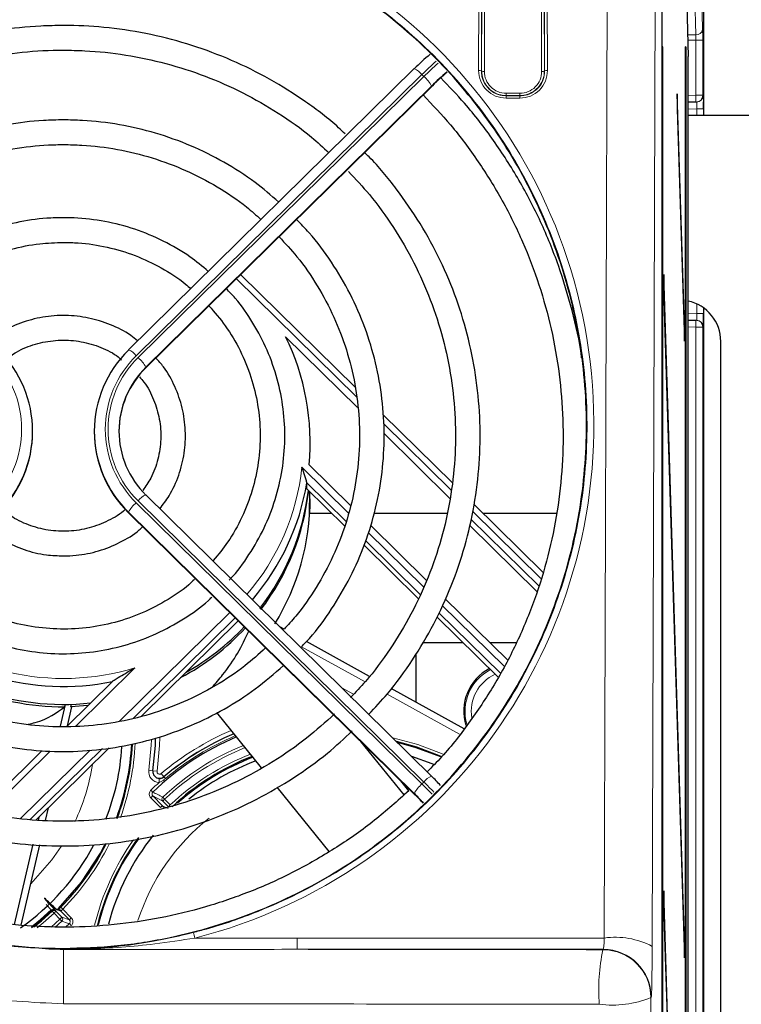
# Paper-space layout 'Blatt3' of a CAD drawing. Header units: millimetres. Extents: x 5 to 418, y 2 to 292.
# Tile 35 of 54: x 114 to 131, y 210 to 234. Entities that reach past the tile are written whole.
import ezdxf

# ---------------------------------------------------------------- set-up
doc = ezdxf.new("R2010")
doc.units = ezdxf.units.MM
doc.layers.add('SLD-0', color=7, linetype='Continuous')
doc.styles.add('SLDTEXTSTYLE0', font='TXT', dxfattribs={"width": 0.605})
doc.dimstyles.new('SLDDIMSTYLE0', dxfattribs={"dimtxt": 3.5, "dimasz": 3.302, "dimexe": 0, "dimexo": 0.0625, "dimgap": 0.875, "dimtad": 1, "dimlfac": 3, "dimrnd": 1e-09, "dimzin": 12, "dimdsep": 46, "dimtxsty": 'SLDTEXTSTYLE0', "dimsah": 1, "dimcen": 0.09, "dimadec": 0, "dimazin": 3, "dimtfac": 1, "dimtofl": 0, "dimtmove": 0, "dimatfit": 3, "dimfxl": 1, "dimfrac": 2, "dimtolj": 1, "dimtzin": 12, "dimarcsym": 0})

# ---------------------------------------------------------------- blocks, each defined once
blk = doc.blocks.new('_D_11')
at = {"layer": 'SLD-0', "color": 7}
for p, q in [((47, 229.716), (47, 259.108)), ((139.333, 229.716), (139.333, 259.108)), ((47, 258.108), (139.333, 258.108))]:
    blk.add_line(p, q, dxfattribs=at)
for points in [[(47, 258.108), (50.302, 257.6), (50.302, 258.616)], [(139.333, 258.108), (136.031, 258.616), (136.031, 257.6)]]:
    blk.add_solid(points, dxfattribs=at)
at = {"layer": 'SLD-0', "color": 7, "insert": (89.156, 262.62), "char_height": 3.5, "attachment_point": 1, "style": 'SLDTEXTSTYLE0'}
blk.add_mtext('277', dxfattribs=at)
blk = doc.blocks.new('_D_12')
at = {"layer": 'SLD-0', "color": 7}
for p, q in [((116.5, 244.882), (150.333, 244.882)), ((149.333, 244.882), (149.333, 85.716)), ((122.166, 85.716), (150.333, 85.716))]:
    blk.add_line(p, q, dxfattribs=at)
for centre, start, end in [((146.647, 165.943), 63.4349, 116.5651), ((146.647, 164.655), 243.4349, 296.5651)]:
    blk.add_arc(centre, 6.006, start, end, dxfattribs=at)
for points in [[(149.333, 244.882), (148.825, 241.58), (149.841, 241.58)], [(149.333, 85.716), (149.841, 89.018), (148.825, 89.018)]]:
    blk.add_solid(points, dxfattribs=at)
at = {"layer": 'SLD-0', "color": 7, "insert": (144.821, 159.284), "char_height": 3.5, "attachment_point": 1, "rotation": 90, "style": 'SLDTEXTSTYLE0'}
blk.add_mtext('477,5', dxfattribs=at)

psp = doc.layouts.new('Blatt3')

# ---------------------------------------------------------------- linework, layer by layer
at = {"color": 7, "linetype": 'Continuous', "lineweight": 25}
for p, q in [((130.4996, 238.5492), (130.4996, 231.3825)), ((129.4938, 138.555), (129.4938, 237.877)), ((130.0971, 234.0747), (130.124, 232.816)), ((129.5088, 233.0492), (129.5009, 233.0492)), ((129.5009, 233.0492), (129.5009, 139.7159)), ((129.5088, 139.7159), (129.5088, 233.0492)), ((130.0573, 133.0492), (130.0573, 233.0492)), ((130.0652, 233.0492), (130.0573, 233.0492)), ((130.0652, 233.0492), (130.0652, 133.0492)), ((130.124, 127.7159), (130.124, 232.816)), ((123.4642, 232.5171), (116.5148, 225.6749)), ((116.9361, 225.2368), (123.9051, 232.0982)), ((123.9065, 232.1025), (123.9051, 232.0982)), ((129.862, 231.9062), (129.8581, 231.5309)), ((130.0376, 226.2578), (129.862, 231.9062)), ((130.3155, 231.7026), (130.124, 231.6993)), ((130.33, 231.7029), (130.3155, 231.7026)), ((129.8581, 231.5309), (130.0337, 225.8825)), ((130.124, 231.3825), (131.9166, 231.3825)), ((122.0284, 224.7637), (119.242, 227.5071)), ((129.5324, 227.5087), (129.5286, 227.1334)), ((130.0376, 211.2578), (129.5324, 227.5087)), ((129.5286, 227.1334), (130.0337, 210.8825)), ((130.4996, 226.698), (130.4996, 187.7336)), ((130.0376, 226.2578), (130.0225, 226.2424)), ((130.0337, 225.8825), (130.0376, 226.2578)), ((130.124, 226.3991), (130.3155, 226.3958)), ((130.3155, 226.3958), (130.33, 226.3955)), ((122.0878, 224.2685), (120.3344, 225.9949)), ((130.9196, 188.5492), (130.9196, 225.8825)), ((116.5148, 225.6749), (116.5133, 225.6705)), ((116.9376, 225.2411), (116.9361, 225.2368)), ((124.3828, 222.4457), (122.7026, 224.1)), ((114.183, 223.6852), (114.183, 223.6968)), ((115.683, 223.6968), (115.683, 223.6852)), ((124.3375, 222.0535), (122.7303, 223.6359)), ((120.9074, 222.8779), (121.9102, 221.8906)), ((121.8098, 221.4962), (120.8539, 222.4374)), ((120.8539, 222.2915), (120.8539, 222.4374)), ((123.8855, 215.3031), (116.9361, 222.1453)), ((120.8539, 222.2915), (121.773, 221.3866)), ((120.9194, 221.6942), (120.9273, 222.2242)), ((126.5934, 220.2692), (124.9221, 221.9147)), ((116.5148, 221.7072), (116.5133, 221.7115)), ((116.5148, 221.7072), (123.4837, 214.8457)), ((121.4606, 221.6942), (120.9194, 221.6942)), ((124.2581, 221.6942), (122.4861, 221.6942)), ((126.9271, 221.6942), (125.1461, 221.6942)), ((122.3996, 221.4088), (123.7648, 220.0647)), ((126.4493, 219.7993), (124.8099, 221.4134)), ((126.4905, 219.9337), (124.8425, 221.5563)), ((122.246, 220.9209), (123.5612, 219.626)), ((123.6076, 219.7261), (122.2845, 221.0288)), ((124.2183, 219.6181), (125.7299, 218.1299)), ((125.5584, 217.8054), (124.0622, 219.2786)), ((116.8313, 216.7623), (119.1756, 219.0705)), ((124.016, 219.1782), (125.5078, 217.7095)), ((120.2978, 218.8807), (120.1928, 218.9388)), ((122.373, 217.7312), (120.8427, 218.5789)), ((124.6549, 218.5492), (123.6663, 218.5492)), ((125.9514, 218.5492), (125.304, 218.5492)), ((123.4997, 218.2673), (123.4997, 217.1072)), ((116.1276, 217.6095), (115.015, 216.5141)), ((124.6756, 216.4558), (122.9057, 217.4362)), ((114.8591, 216.515), (114.9829, 217.0488)), ((114.9758, 217.0488), (114.9622, 216.9903)), ((115.0281, 216.5271), (115.136, 216.9925)), ((115.1132, 216.9929), (115.1268, 217.0517)), ((115.5282, 217.0194), (115.1132, 216.9929)), ((119.752, 215.5044), (118.6638, 216.8479)), ((123.2154, 214.8465), (122.1616, 216.1475)), ((114.4144, 215.9229), (112.9011, 214.4328)), ((114.2591, 214.2299), (116.0481, 215.9912)), ((123.4997, 216.0176), (123.4997, 215.9989)), ((123.3319, 214.9468), (123.1382, 215.186)), ((123.887, 215.2987), (123.8855, 215.3031)), ((121.3987, 213.4713), (120.1331, 215.0339)), ((123.4837, 214.8457), (123.4823, 214.8501)), ((114.4939, 214.2225), (114.5655, 214.5315)), ((114.3282, 214.2248), (114.3502, 214.3195)), ((113.742, 211.6961), (114.1935, 213.6439)), ((113.9038, 211.677), (114.3568, 213.6312)), ((129.5324, 212.5087), (129.5286, 212.1334)), ((130.0376, 196.2578), (129.5324, 212.5087)), ((114.6373, 212.0461), (114.5093, 212.1814)), ((129.5286, 212.1334), (130.0337, 195.8825)), ((114.9842, 211.6257), (115.0761, 211.7133)), ((130.0376, 211.2578), (130.0225, 211.2424)), ((130.0337, 210.8825), (130.0376, 211.2578))]:
    psp.add_line(p, q, dxfattribs=at)
at = {"color": 7, "linetype": 'Continuous', "lineweight": 18}
for p, q in [((130.4996, 231.3825), (130.4996, 238.5492)), ((125.0301, 232.4718), (125.0468, 237.9189)), ((125.1135, 237.9074), (125.0967, 232.4603)), ((126.6359, 232.4603), (126.6191, 237.9074)), ((126.6858, 237.9189), (126.7026, 232.4718)), ((128.0849, 211.3641), (128.1667, 237.9189)), ((125.1033, 232.4603), (125.1198, 237.8437)), ((125.1865, 237.8321), (125.1699, 232.4487)), ((126.5627, 232.4487), (126.5461, 237.8321)), ((126.6128, 237.8437), (126.6294, 232.4603)), ((129.3332, 237.7163), (129.2514, 211.1615)), ((130.4531, 234.6269), (130.4772, 233.4682)), ((130.3105, 233.3405), (130.2864, 234.4992)), ((130.1128, 233.3405), (130.3105, 233.3405)), ((130.3126, 233.2128), (130.1155, 233.2128)), ((130.3126, 233.2128), (130.4792, 233.2128)), ((130.3126, 231.8693), (130.3126, 233.2128)), ((130.4792, 233.2128), (130.4792, 231.8693)), ((125.0967, 232.4603), (125.1033, 232.4603)), ((126.6359, 232.4603), (126.6294, 232.4603)), ((123.6513, 232.3737), (116.7019, 225.5315)), ((116.749, 225.4851), (123.6985, 232.3273)), ((123.6985, 232.3273), (123.6513, 232.3737)), ((116.9376, 225.2411), (123.9065, 232.1025)), ((123.887, 232.095), (116.9376, 225.2528)), ((125.6997, 231.8622), (125.6997, 231.9173)), ((125.6997, 231.9173), (126.033, 231.9173)), ((126.033, 231.8622), (126.033, 231.9173)), ((125.6997, 231.8553), (125.6997, 231.8622)), ((126.033, 231.8622), (125.6997, 231.8622)), ((125.6997, 231.8553), (126.033, 231.8553)), ((125.6997, 231.8553), (125.6997, 231.8002)), ((126.033, 231.8002), (125.6997, 231.8002)), ((126.033, 231.8553), (126.033, 231.8622)), ((126.033, 231.8553), (126.033, 231.8002)), ((130.124, 231.866), (130.3126, 231.8693)), ((130.3155, 231.7026), (130.3126, 231.8693)), ((130.3126, 231.8693), (130.4792, 231.8693)), ((130.4792, 231.8693), (130.4937, 231.8695)), ((130.3358, 231.5363), (130.124, 231.5326)), ((130.4995, 231.5363), (130.3358, 231.5363)), ((130.3358, 231.3825), (130.3358, 231.5363)), ((130.4995, 231.5363), (130.4995, 231.3825)), ((122.0563, 224.5316), (119.1381, 227.4048)), ((130.3358, 226.5621), (130.3358, 226.7926)), ((130.4995, 226.698), (130.4995, 226.5621)), ((130.4996, 187.7336), (130.4996, 226.698)), ((130.124, 226.5658), (130.3358, 226.5621)), ((130.4995, 226.5621), (130.3358, 226.5621)), ((130.3126, 226.2291), (130.124, 226.2324)), ((130.3155, 226.3958), (130.3126, 226.2291)), ((130.4792, 226.2291), (130.3126, 226.2291)), ((130.3126, 187.9526), (130.3126, 226.2291)), ((130.4792, 226.2291), (130.4792, 187.9526)), ((130.4937, 226.2289), (130.4792, 226.2291)), ((116.9376, 225.2411), (116.9376, 225.2528)), ((124.3616, 222.2619), (122.7156, 223.8825)), ((120.7338, 222.8168), (121.863, 221.7051)), ((116.7019, 221.9555), (123.6513, 215.1133)), ((123.6985, 215.1597), (116.749, 222.0019)), ((116.5133, 221.7115), (116.5133, 221.7232)), ((123.4627, 214.881), (116.5133, 221.7232)), ((116.5133, 221.7115), (123.4823, 214.8501)), ((126.5452, 220.112), (124.8858, 221.7457)), ((122.3455, 221.23), (123.6909, 219.9054)), ((124.1449, 219.4584), (125.6492, 217.9772)), ((116.2868, 216.6334), (118.9775, 219.2825)), ((119.1101, 219.1519), (116.6362, 216.7161)), ((119.1756, 219.0705), (119.1756, 219.0874)), ((120.2007, 218.9311), (120.2957, 218.8784)), ((120.8406, 218.5767), (122.3712, 217.7289)), ((122.2685, 217.5952), (120.7216, 218.4521)), ((116.6715, 217.9404), (115.2218, 216.513)), ((121.7015, 217.4534), (121.9877, 217.2949)), ((124.5683, 216.3214), (122.8031, 217.2991)), ((122.9039, 217.4338), (124.6737, 216.4535)), ((114.6136, 215.9142), (113.0704, 214.3948)), ((113.8899, 214.2734), (115.5791, 215.9365)), ((115.88, 215.9716), (114.1268, 214.2455)), ((117.1068, 215.4358), (117.0079, 215.4501)), ((117.1092, 215.4355), (117.1068, 215.4358)), ((117.2081, 215.4212), (117.1092, 215.4355)), ((117.2593, 215.1476), (117.2634, 215.2475)), ((117.3751, 215.2882), (117.3105, 215.3645)), ((117.3751, 215.2882), (117.3768, 215.2862)), ((117.4133, 215.2431), (117.3768, 215.2862)), ((123.6513, 215.1133), (123.6985, 215.1597)), ((117.1066, 214.9144), (117.0602, 214.9622)), ((117.1058, 214.8196), (117.0585, 214.7727)), ((117.2903, 214.5388), (117.0585, 214.7727)), ((117.3469, 214.6971), (117.1058, 214.8196)), ((117.1058, 214.8196), (117.3408, 214.5825)), ((117.3469, 214.6971), (117.3942, 214.744)), ((117.4839, 214.5588), (117.3469, 214.6971)), ((117.3485, 214.7924), (117.3942, 214.744)), ((117.3942, 214.744), (117.5313, 214.6057)), ((117.3408, 214.5825), (117.4756, 214.514)), ((117.4839, 214.5588), (117.5313, 214.6057)), ((114.6531, 213.265), (114.8803, 213.5905)), ((114.1362, 212.6797), (114.6531, 213.265)), ((114.8652, 212.021), (114.7658, 212.0549)), ((114.9149, 212.0656), (114.8674, 212.1124)), ((114.9149, 212.0656), (115.1241, 211.8551)), ((114.6328, 211.6282), (114.8483, 211.8229)), ((114.6572, 212.0176), (114.7029, 211.9692)), ((114.7029, 211.9692), (114.7502, 212.0162)), ((114.8483, 211.8229), (114.7029, 211.9692)), ((114.7502, 212.0162), (114.8956, 211.8699)), ((114.8483, 211.8229), (114.8956, 211.8699)), ((114.8483, 211.8229), (114.8941, 211.7745)), ((115.0768, 211.8081), (114.8652, 212.021)), ((114.8956, 211.8699), (115.0768, 211.8081)), ((115.1241, 211.8551), (115.0768, 211.8081)), ((114.8941, 211.7745), (114.7267, 211.6216)), ((115.0761, 211.7133), (115.1225, 211.6656)), ((118.13, 211.3628), (120.6199, 211.3641)), ((120.6199, 211.3641), (120.6199, 211.0887)), ((120.6199, 211.3641), (128.0849, 211.3641)), ((112.8442, 211.2614), (114.5764, 211.0957)), ((128.0597, 211.0887), (120.6199, 211.0887)), ((128.0527, 211.0796), (128.0597, 211.0887)), ((129.2262, 209.9224), (129.2192, 209.9132))]:
    psp.add_line(p, q, dxfattribs=at)
at = {"color": 7, "linetype": 'Continuous', "lineweight": 18, "flags": 128}
for points in [[(117.0079, 215.4501), (117.0664, 216.0544), (117.0718, 216.1878)], [(117.1725, 216.2159), (117.1663, 216.0494), (117.1068, 215.4358)], [(117.2756, 216.2468), (117.2685, 216.0443), (117.2081, 215.4212)], [(122.9404, 216.2336), (123.549, 216.0718), (124.164, 215.8371)], [(117.3408, 214.5825), (117.3508, 214.5742), (117.358, 214.5699)], [(114.1562, 211.6367), (114.3764, 211.8133), (114.6373, 212.0461)], [(114.6502, 212.0317), (114.3885, 211.7982), (114.1569, 211.613)], [(114.6572, 212.0176), (114.6539, 212.0242), (114.6502, 212.0317)], [(114.7432, 212.0303), (114.7471, 212.0224), (114.7502, 212.0162)], [(114.7029, 211.9692), (114.4384, 211.7335), (114.2905, 211.6132)], [(129.2192, 209.9132), (129.254, 195.7401), (129.2739, 187.6103)]]:
    psp.add_lwpolyline(points, dxfattribs=at)
at = {"color": 7, "linetype": 'Continuous', "lineweight": 25, "flags": 128}
for points in [[(117.1092, 215.4355), (117.1687, 216.0493), (117.1748, 216.2119)], [(124.1205, 215.7835), (123.5286, 216.0084), (123.0298, 216.1457)], [(124.11, 215.7686), (123.4898, 216.002), (123.0541, 216.1217)], [(123.3933, 215.7877), (123.8912, 215.6083), (123.9287, 215.5926)], [(115.3708, 212.7219), (115.8332, 213.4309), (115.9403, 213.6321)], [(114.7736, 212.0441), (114.8143, 212.0843), (115.3708, 212.7219)], [(114.2105, 211.6352), (114.3955, 211.7845), (114.6572, 212.0176)]]:
    psp.add_lwpolyline(points, dxfattribs=at)
at = {"color": 7, "linetype": 'Continuous', "lineweight": 18}
for centre, radius, start, end in [((130.326, 233.4929), 0.1532, 264.21068, 350.70519), ((130.1031, 225.8388), 9.1831, 131.68947, 134.63309), ((130.1517, 225.7909), 9.1853, 131.69451, 134.63291), ((123.3007, 232.1099), 0.4387, 36.95727, 68.12124), ((125.0455, 232.3632), 0.1098, 62.197, 98.0979), ((125.6997, 232.4698), 0.6696, 179.82365, 270), ((125.1545, 232.5574), 0.1098, 242.197, 278.0979), ((125.6997, 232.4471), 0.5297, 179.82365, 270), ((126.033, 232.4698), 0.6696, 270, 0.17635), ((126.033, 232.4471), 0.5297, 270, 0.17635), ((126.5782, 232.5574), 0.1098, 261.9021, 297.803), ((126.6871, 232.3632), 0.1098, 81.9021, 117.803), ((123.1627, 231.6997), 0.8252, 28.61889, 49.51024), ((130.3126, 231.8693), 0.1667, 271.00426, 0.00462), ((130.3271, 231.8695), 0.1667, 271.00426, 0.00462), ((130.3126, 226.2291), 0.1667, 359.99538, 88.99574), ((130.3271, 226.2289), 0.1667, 359.99538, 88.99574), ((111.4132, 223.7435), 2.5025, 314.39913, 45.60087), ((118.4528, 223.7435), 2.5025, 134.39913, 225.60087), ((118.4545, 223.7435), 2.4376, 134.39913, 225.60087), ((116.3513, 225.2678), 0.4387, 36.95727, 68.12124), ((116.2132, 224.8576), 0.8252, 28.61889, 49.51024), ((115.0704, 223.4312), 5.6966, 319.39757, 353.80846), ((117.0996, 221.7382), 0.4387, 111.87876, 143.04273), ((117.2377, 221.3279), 0.8252, 130.48976, 151.38111), ((114.9331, 223.5754), 5.897, 226.7058, 287.14481), ((125.833, 216.8825), 1.1336, 116.87265, 196.3379), ((125.833, 216.8825), 0.9832, 113.89965, 189.71343), ((121.6663, 210.2159), 6.744, 113.16393, 130.23145), ((110.533, 216.3825), 6.1512, 340.16526, 357.45017), ((121.6663, 210.2159), 6.6414, 112.91244, 130.23145), ((121.6663, 210.2159), 6.5849, 112.77062, 130.23145), ((121.6663, 210.2159), 6.2919, 111.99213, 133.33335), ((121.6663, 210.2159), 6.2253, 111.80453, 133.33335), ((121.6663, 210.2159), 6.0307, 111.23114, 133.28795), ((110.533, 216.3825), 5.1667, 334.89655, 351.14952), ((117.2701, 215.4123), 0.2649, 171.8051, 267.66706), ((117.2701, 215.4123), 0.1626, 171.8051, 310.23145), ((117.2701, 215.4123), 0.0626, 171.8051, 310.23145), ((121.6663, 210.2159), 6.6139, 131.7841, 134.14099), ((124.049, 214.896), 0.4387, 111.87876, 143.04273), ((116.1764, 207.5204), 10.721, 43.58474, 45.44297), ((17.2493, 16.5332), 222.0959, 63.211209, 63.281112), ((124.1871, 214.4858), 0.8252, 130.48976, 151.38111), ((116.1297, 207.4745), 10.7204, 43.57396, 45.44301), ((117.3943, 214.744), 0.0667, 133.36348, 224.64141), ((121.6663, 210.2159), 5.1667, 128.15867, 162.2926), ((121.6663, 210.2159), 6.1512, 144.87506, 166.25438), ((110.533, 216.3825), 6.1512, 315.42792, 333.55902), ((114.6842, 212.0085), 0.0601, 56.74624, 141.24955), ((114.696, 211.9832), 0.0667, 44.91194, 133.39686), ((114.703, 211.9691), 0.0667, 44.91188, 133.35317), ((114.8179, 211.9741), 0.0666, 44.78109, 71.23388), ((114.8483, 211.8229), 0.0667, 313.45272, 44.76252), ((138.2639, 280.9912), 73.0555, 251.343687, 251.494228), ((117.3541, 211.1946), 0.7939, 12.23078, 22.25791), ((128.3555, 209.4625), 1.9208, 62.197, 98.0979), ((-182.2683, 210.0894), 297.203, 359.936811, 0.192344), ((132.7727, 210.0973), 4.8212, 168.24477, 184.12013), ((128.0522, 209.9126), 1.167, 0.02958, 89.97644), ((128.0593, 209.9218), 1.167, 0.02958, 89.97644), ((128.2769, 212.267), 2.5354, 262.91246, 291.81823)]:
    psp.add_arc(centre, radius, start, end, dxfattribs=at)
at = {"color": 7, "linetype": 'Continuous', "lineweight": 25}
for centre, radius, start, end in [((128.0908, 227.8502), 6.5694, 130.2206, 134.7873), ((128.5676, 227.377), 6.6458, 130.4311, 134.77169), ((127.887, 228.0957), 5.6479, 129.90669, 134.8114), ((129.9202, 225.8834), 0.9994, 359.94554, 78.2308), ((115.1042, 223.4221), 5.8287, 354.64266, 26.19286), ((111.42, 223.6968), 2.7624, 314.39913, 45.60087), ((118.446, 223.6968), 2.7624, 134.39913, 225.60087), ((118.4666, 223.6822), 2.1836, 134.44528, 179.92118), ((118.4612, 223.6968), 2.1777, 134.39913, 225.60087), ((111.4131, 223.689), 2.7699, 314.44528, 359.92118), ((118.4529, 223.689), 2.7699, 180.07882, 225.55472), ((115.0647, 223.4072), 5.8699, 319.48747, 350.48984), ((115.072, 222.9664), 5.8619, 322.31863, 353.0324), ((115.0764, 222.9063), 5.8573, 322.67567, 353.5602), ((115.0937, 222.0546), 5.8393, 328.51603, 359.97254), ((114.9313, 223.5462), 6.0611, 226.46333, 281.3418), ((114.9234, 223.0318), 6.0416, 223.04508, 270.36794), ((114.9288, 223.1009), 6.053, 223.47835, 276.31288), ((114.9762, 222.9866), 5.9861, 297.9592, 317.05173), ((114.9762, 223.0452), 5.9864, 299.4145, 316.65115), ((125.833, 216.8825), 1.1667, 117.41664, 197.45478), ((121.6663, 210.2159), 6.5473, 112.67487, 134.14099), ((121.6663, 210.2159), 6.644, 112.9191, 130.23145), ((110.533, 216.3825), 5.8333, 338.58932, 356.42995), ((110.533, 216.3825), 6.0667, 339.81988, 357.1668), ((110.533, 216.3825), 6.0845, 339.68823, 357.11919), ((121.6663, 210.2159), 5.9642, 111.0262, 133.28795), ((121.6663, 210.2159), 5.9387, 110.94625, 131.77346), ((121.6663, 210.2159), 5.8333, 110.60856, 129.13614), ((117.2701, 215.4123), 0.165, 171.8051, 267.66706), ((117.878, 209.1959), 8.5647, 43.37896, 45.44377), ((117.4756, 208.7996), 8.534, 43.28033, 45.44723), ((118.2457, 209.531), 7.4642, 43.24198, 45.44755), ((121.6663, 210.2159), 6.0845, 143.836, 166.12542), ((121.6663, 210.2159), 6.0667, 144.0647, 165.96739), ((121.6663, 210.2159), 5.8333, 141.26973, 165.22739), ((110.533, 216.3825), 5.8333, 305.11521, 331.66048), ((110.533, 216.3825), 6.0845, 315.42792, 333.35996)]:
    psp.add_arc(centre, radius, start, end, dxfattribs=at)
at = {"color": 7, "linetype": 'Continuous', "lineweight": 18}
for centre, major_axis, ratio, start_param, end_param in [((114.933, 223.86), (0, 12.8996), 0.999992, 3.3920394, 7.5737685), ((130.4734, 233.2128), (0, 0.3333), 0.0174551, 4.712389, 5.5850536), ((130.3068, 233.2128), (0, 0.1667), 0.0349101, 4.712389, 5.5850536), ((130.3271, 231.5361), (0.0029, 0.1667), 0.0523172, 4.7145255, 6.2850173), ((130.4937, 231.5361), (0, 0.3334), 0.0174604, 5.2567119, 6.2834903), ((130.3271, 226.5623), (-0.0029, 0.1667), 0.0523172, 3.1397607, 4.7102524), ((128.0592, 211.422), (0, 0.3333), 0.0785478, 3.1642819, 4.5378561), ((129.2256, 211.422), (0, 1.5), 0.0174551, 3.1642819, 4.5378561)]:
    psp.add_ellipse(centre, major_axis=major_axis, ratio=ratio, start_param=start_param, end_param=end_param, dxfattribs=at)
at = {"color": 7, "linetype": 'Continuous', "lineweight": 25}
for centre, major_axis, ratio, start_param, end_param in [((130.4937, 231.5361), (0, 0.3334), 0.0174604, 4.7129985, 5.2567119), ((130.4937, 226.5623), (0, 0.3334), 0.0174604, 3.1412877, 4.7117794), ((114.933, 222.979), (4.4332, -4.2618), 0.9486814, 5.4818449, 5.4856474)]:
    psp.add_ellipse(centre, major_axis=major_axis, ratio=ratio, start_param=start_param, end_param=end_param, dxfattribs=at)
for points, knots in [([(114.933, 211.1115), (114.8663, 211.1118), (114.5328, 211.1134), (113.6654, 211.1555), (112.3307, 211.3453), (110.6142, 211.8184), (108.8138, 212.6124), (107.0425, 213.7794), (105.4788, 215.234), (104.186, 216.9168), (103.1797, 218.8129), (102.5057, 220.8477), (102.1792, 222.9935), (102.2204, 225.1584), (102.6334, 227.3108), (103.4026, 229.3483), (104.5196, 231.2443), (105.9276, 232.9025), (107.6109, 234.308), (109.4786, 235.3902), (111.5147, 236.1461), (113.6126, 236.5427), (115.7594, 236.5836), (117.852, 236.2722), (119.8777, 235.6142), (121.7483, 234.6406), (123.4472, 233.3601), (124.9038, 231.824), (126.0984, 230.0482), (126.9785, 228.1015), (127.5269, 226.0093), (127.7143, 223.8583), (127.5326, 221.6799), (126.9855, 219.5744), (126.0775, 217.5711), (124.8528, 215.7702), (123.3257, 214.1906), (121.5779, 212.9133), (119.6263, 211.9426), (117.8278, 211.4062), (116.2442, 211.1507), (115.3717, 211.1246), (114.933, 211.1115)], [0, 0, 0, 0, 0.0024859, 0.0124341, 0.0323611, 0.0526233, 0.0787189, 0.1055704, 0.1317054, 0.1585771, 0.1850965, 0.2123645, 0.2392479, 0.2668998, 0.2939679, 0.3218249, 0.3488094, 0.3765943, 0.4032605, 0.4307236, 0.4569832, 0.4840228, 0.5099717, 0.5366786, 0.5625444, 0.5891513, 0.6151906, 0.6419657, 0.6683598, 0.6954976, 0.7222802, 0.7498247, 0.776862, 0.8046825, 0.8317223, 0.8595604, 0.8863436, 0.9139265, 0.9403107, 0.9674812, 0.9836518, 1, 1, 1, 1]), ([(114.933, 233.5676), (114.7494, 233.5646), (114.2215, 233.5561), (113.3525, 233.4621), (112.3398, 233.2534), (111.354, 232.9426), (110.4049, 232.5356), (109.505, 232.0331), (108.7104, 231.4903), (108.251, 231.0798), (108.0468, 230.8974)], [0, 0, 0, 0, 0.07270328, 0.20904782, 0.34543474, 0.48182007, 0.61820209, 0.7545792, 0.89094995, 1, 1, 1, 1]), ([(121.7843, 230.9285), (121.7319, 230.9797), (121.4346, 231.2696), (120.8227, 231.7231), (119.9556, 232.2768), (119.03, 232.7339), (118.0635, 233.0976), (117.064, 233.3622), (116.0604, 233.5219), (115.3463, 233.5659), (114.9765, 233.5674), (114.933, 233.5676)], [0, 0, 0, 0, 0.02940286, 0.16658654, 0.30377969, 0.440982, 0.5781928, 0.71541116, 0.85263587, 0.98266063, 1, 1, 1, 1]), ([(108.4741, 230.4767), (108.6826, 230.6603), (109.14, 231.0632), (109.9265, 231.588), (110.806, 232.0627), (111.7331, 232.4415), (112.6949, 232.7234), (113.6815, 232.9033), (114.4321, 232.9635), (114.8495, 232.9669), (114.933, 232.9676)], [0, 0, 0, 0, 0.1181248, 0.2592458, 0.400356, 0.5414562, 0.6825476, 0.8236318, 0.9647104, 1, 1, 1, 1]), ([(114.933, 232.9676), (115.1059, 232.9648), (115.6125, 232.9566), (116.4499, 232.8647), (117.4308, 232.6581), (118.384, 232.3496), (119.3, 231.9457), (120.1645, 231.4459), (120.8664, 230.9547), (121.2489, 230.6012), (121.3878, 230.4727)], [0, 0, 0, 0, 0.073044, 0.2140711, 0.355145, 0.4962204, 0.6372993, 0.7783839, 0.9194758, 1, 1, 1, 1]), ([(127.5356, 225.4786), (127.5342, 225.4914), (127.4913, 225.8825), (127.3108, 226.6389), (126.9878, 227.7349), (126.553, 228.7949), (126.0261, 229.813), (125.4042, 230.7772), (124.7674, 231.6105), (124.3045, 232.0885), (124.1083, 232.2911)], [0, 0, 0, 0, 0.0050208, 0.1527326, 0.3004457, 0.4481615, 0.5958813, 0.7436063, 0.8913373, 1, 1, 1, 1]), ([(123.6805, 231.8771), (123.907, 231.6376), (124.3905, 231.1264), (125.0328, 230.2613), (125.6213, 229.3095), (126.1153, 228.3063), (126.5129, 227.2626), (126.8101, 226.187), (127.0044, 225.0888), (127.0941, 223.9775), (127.0784, 222.8629), (126.9574, 221.7545), (126.7322, 220.6619), (126.4049, 219.5947), (125.9778, 218.5623), (125.4562, 217.5723), (124.839, 216.6386), (124.2784, 215.913), (123.8973, 215.5273), (123.7792, 215.4078)], [0, 0, 0, 0, 0.0539536, 0.1151764, 0.1764027, 0.2376325, 0.2988655, 0.3601014, 0.42134, 0.4825806, 0.5438226, 0.6050653, 0.6663079, 0.7275496, 0.7887898, 0.8500279, 0.9112634, 0.972496, 1, 1, 1, 1]), ([(114.933, 231.2703), (114.7713, 231.2673), (114.3075, 231.2587), (113.5452, 231.1644), (112.6623, 230.9557), (111.8092, 230.6465), (111.0005, 230.2401), (110.2877, 229.7848), (109.8796, 229.4295), (109.6982, 229.2715)], [0, 0, 0, 0, 0.084475, 0.2422675, 0.4001235, 0.5579764, 0.715823, 0.87366, 1, 1, 1, 1]), ([(120.1685, 229.2722), (119.98, 229.4352), (119.5644, 229.7949), (118.8434, 230.2528), (118.0334, 230.6565), (117.1795, 230.9629), (116.2959, 231.1689), (115.5417, 231.2596), (115.0863, 231.2676), (114.933, 231.2703)], [0, 0, 0, 0, 0.1308533, 0.288641, 0.4464445, 0.6042627, 0.7620938, 0.9199356, 1, 1, 1, 1]), ([(110.1294, 228.8469), (110.2647, 228.9676), (110.6152, 229.2802), (111.256, 229.6938), (112.03, 230.0885), (112.8494, 230.3852), (113.6984, 230.5822), (114.3984, 230.6621), (114.8108, 230.6684), (114.933, 230.6703)], [0, 0, 0, 0, 0.1039539, 0.2692789, 0.4345844, 0.5998721, 0.7651446, 0.9304052, 1, 1, 1, 1]), ([(114.933, 230.6703), (115.0824, 230.6675), (115.5219, 230.6594), (116.248, 230.5679), (117.0943, 230.3617), (117.9102, 230.0561), (118.6791, 229.6525), (119.2938, 229.2482), (119.6215, 228.9504), (119.736, 228.8464)], [0, 0, 0, 0, 0.0851174, 0.2502898, 0.4155349, 0.5807832, 0.746039, 0.9113064, 1, 1, 1, 1]), ([(122.3563, 216.8087), (122.5105, 216.9722), (122.8993, 217.3844), (123.4309, 218.1216), (123.9542, 219.0003), (124.3806, 219.9295), (124.7096, 220.8958), (124.9368, 221.8903), (125.0601, 222.9023), (125.0782, 223.9214), (124.9908, 224.937), (124.7989, 225.9385), (124.5047, 226.9157), (124.1104, 227.8578), (123.6227, 228.7573), (123.0378, 229.5963), (122.5747, 230.1738), (122.2869, 230.4466), (122.2472, 230.4842)], [0, 0, 0, 0, 0.0443875, 0.1118909, 0.1793896, 0.2468836, 0.3143734, 0.3818593, 0.4493422, 0.5168229, 0.5843025, 0.6517816, 0.7192612, 0.7867425, 0.8542262, 0.9217134, 0.9892044, 1, 1, 1, 1]), ([(121.8652, 230.0125), (122.0381, 229.8289), (122.4382, 229.4041), (122.9703, 228.6597), (123.469, 227.8034), (123.871, 226.8983), (124.175, 225.9572), (124.3768, 224.9896), (124.4743, 224.0066), (124.4665, 223.0189), (124.3534, 222.0375), (124.1362, 221.073), (123.8172, 220.1366), (123.401, 219.2373), (122.8875, 218.3896), (122.3916, 217.711), (122.0386, 217.3451), (121.9156, 217.2178)], [0, 0, 0, 0, 0.0532385, 0.1231724, 0.1931121, 0.2630574, 0.333008, 0.4029634, 0.4729226, 0.5428845, 0.6128479, 0.6828111, 0.7527727, 0.8227316, 0.8926868, 0.9626373, 1, 1, 1, 1]), ([(114.933, 228.8909), (114.7976, 228.8879), (114.4112, 228.8792), (113.7785, 228.7842), (113.0529, 228.5765), (112.3671, 228.2659), (111.8133, 227.934), (111.5193, 227.6761), (111.4132, 227.583)], [0, 0, 0, 0, 0.1056552, 0.301469, 0.4973966, 0.6933162, 0.8892194, 1, 1, 1, 1]), ([(118.4552, 227.5854), (118.3092, 227.7075), (117.9716, 227.9899), (117.3684, 228.3341), (116.6738, 228.6249), (115.943, 228.8136), (115.3567, 228.8847), (115.0193, 228.8896), (114.933, 228.8909)], [0, 0, 0, 0, 0.1492089, 0.3450144, 0.5408538, 0.7367241, 0.93262, 1, 1, 1, 1]), ([(120.7216, 218.4521), (120.7864, 218.5183), (121.0611, 218.799), (121.4653, 219.3636), (121.9232, 220.1351), (122.2811, 220.9582), (122.5413, 221.8155), (122.6983, 222.697), (122.7506, 223.5903), (122.6973, 224.4836), (122.5393, 225.3648), (122.2783, 226.2217), (121.9193, 227.044), (121.4619, 227.8159), (121.021, 228.4218), (120.7058, 228.7403), (120.6015, 228.8456)], [0, 0, 0, 0, 0.0241479, 0.1022799, 0.1804038, 0.2585198, 0.3366284, 0.4147308, 0.4928284, 0.5709231, 0.6490165, 0.7271103, 0.8052065, 0.883307, 0.9614134, 1, 1, 1, 1]), ([(120.1764, 228.427), (120.3256, 228.2677), (120.6716, 227.8983), (121.1186, 227.2413), (121.5239, 226.4817), (121.8303, 225.6775), (122.0366, 224.8433), (122.1389, 223.9905), (122.1358, 223.1318), (122.0275, 222.2796), (121.8151, 221.4468), (121.5032, 220.6442), (121.0909, 219.8883), (120.6875, 219.295), (120.394, 218.983), (120.2978, 218.8807)], [0, 0, 0, 0, 0.0618764, 0.1435095, 0.225153, 0.3068067, 0.3884696, 0.4701404, 0.5518169, 0.6334965, 0.7151757, 0.7968519, 0.8785225, 0.9601856, 1, 1, 1, 1]), ([(111.8356, 227.1671), (112.0089, 227.3024), (112.3678, 227.5825), (112.9862, 227.9013), (113.6555, 228.1372), (114.3112, 228.2692), (114.7404, 228.2842), (114.933, 228.2909)], [0, 0, 0, 0, 0.196762, 0.4074117, 0.6180169, 0.8285847, 1, 1, 1, 1]), ([(114.933, 228.2909), (115.0535, 228.2882), (115.4104, 228.2802), (115.999, 228.1891), (116.6805, 227.9859), (117.318, 227.6783), (117.7709, 227.3991), (117.9844, 227.2011), (118.0259, 227.1626)], [0, 0, 0, 0, 0.1073064, 0.3176874, 0.5282081, 0.7387387, 0.949292, 1, 1, 1, 1]), ([(118.9643, 220.0739), (118.9732, 220.0826), (119.1605, 220.2655), (119.4543, 220.688), (119.828, 221.3325), (120.0972, 222.0292), (120.2677, 222.7541), (120.3331, 223.4958), (120.2932, 224.2392), (120.148, 224.9694), (119.9021, 225.6737), (119.5545, 226.3329), (119.2147, 226.8346), (118.9657, 227.0872), (118.8917, 227.1622)], [0, 0, 0, 0, 0.0047808, 0.1003159, 0.1958339, 0.291335, 0.3868208, 0.4822943, 0.5777596, 0.6732212, 0.7686831, 0.8641506, 0.9596281, 1, 1, 1, 1]), ([(118.4696, 226.7466), (118.6073, 226.5885), (118.8993, 226.2535), (119.2413, 225.6661), (119.5084, 225.0177), (119.6729, 224.336), (119.7337, 223.6381), (119.6885, 222.9391), (119.5394, 222.2537), (119.2864, 221.5995), (118.9688, 221.0221), (118.6981, 220.6965), (118.5775, 220.5514)], [0, 0, 0, 0, 0.0920963, 0.195162, 0.2982527, 0.4013669, 0.5045006, 0.6076479, 0.7108001, 0.8139477, 0.9170833, 1, 1, 1, 1]), ([(116.7366, 225.8933), (116.6819, 225.9389), (116.4846, 226.1032), (116.0806, 226.2983), (115.547, 226.467), (114.9874, 226.5281), (114.4261, 226.487), (113.8854, 226.3386), (113.4439, 226.1396), (113.2137, 225.9589), (113.1297, 225.893)], [0, 0, 0, 0, 0.0551314, 0.1987371, 0.342404, 0.4861249, 0.629886, 0.7736663, 0.9174411, 1, 1, 1, 1]), ([(113.513, 225.4323), (113.6035, 225.4993), (113.8272, 225.6649), (114.2475, 225.8276), (114.7393, 225.9215), (115.243, 225.9097), (115.7284, 225.7909), (116.1059, 225.6288), (116.2916, 225.4795), (116.3485, 225.4338)], [0, 0, 0, 0, 0.1111148, 0.2746058, 0.4379963, 0.6013154, 0.7646004, 0.9278829, 1, 1, 1, 1]), ([(117.2765, 221.8101), (117.3558, 221.9128), (117.5482, 222.162), (117.7503, 222.6223), (117.8864, 223.1594), (117.9142, 223.7135), (117.838, 224.2633), (117.6546, 224.7857), (117.4326, 225.1986), (117.2439, 225.406), (117.1797, 225.4766)], [0, 0, 0, 0, 0.09712532, 0.23580525, 0.37442639, 0.51299894, 0.65154104, 0.79007032, 0.92860958, 1, 1, 1, 1]), ([(116.7825, 225.0184), (116.8196, 224.9773), (116.9672, 224.8138), (117.1387, 224.4644), (117.2819, 223.9937), (117.316, 223.4996), (117.2426, 223.0124), (117.0922, 222.5852), (116.9285, 222.3515), (116.8595, 222.253)], [0, 0, 0, 0, 0.0552999, 0.2199985, 0.3848222, 0.5497585, 0.7147711, 0.8797951, 1, 1, 1, 1]), ([(120.8539, 222.4374), (120.8536, 222.4399), (120.8529, 222.4457), (120.8463, 222.4715), (120.831, 222.5253), (120.794, 222.6441), (120.7584, 222.7481), (120.734, 222.8163), (120.7338, 222.8168)], [0, 0, 0, 0, 0.062674, 0.1400409, 0.2626469, 0.5001024, 0.9961653, 1, 1, 1, 1]), ([(114.933, 221.2605), (114.8508, 221.263), (114.6025, 221.2706), (114.1953, 221.3609), (113.7606, 221.542), (113.5243, 221.7266), (113.4185, 221.8093)], [0, 0, 0, 0, 0.1496213, 0.4518331, 0.7544556, 1, 1, 1, 1]), ([(116.4496, 221.8031), (116.4454, 221.7989), (116.325, 221.6777), (116.0232, 221.5104), (115.5616, 221.3246), (115.1857, 221.2648), (114.9762, 221.2612), (114.933, 221.2605)], [0, 0, 0, 0, 0.0109049, 0.31450977, 0.61790185, 0.92111273, 1, 1, 1, 1]), ([(114.933, 220.6605), (115.0356, 220.6637), (115.3245, 220.6727), (115.7947, 220.7679), (116.3107, 220.9813), (116.6706, 221.1888), (116.8302, 221.3442), (116.857, 221.3702)], [0, 0, 0, 0, 0.1467889, 0.4131212, 0.6797318, 0.9463079, 1, 1, 1, 1]), ([(113.0033, 221.3647), (113.0048, 221.3632), (113.1359, 221.2297), (113.4621, 221.0338), (113.9676, 220.8004), (114.4696, 220.6797), (114.7944, 220.6662), (114.933, 220.6605)], [0, 0, 0, 0, 0.0030642, 0.2692416, 0.5355334, 0.8019355, 1, 1, 1, 1]), ([(118.1171, 220.0886), (118.0721, 220.045), (117.8588, 219.8379), (117.4072, 219.545), (116.7761, 219.2243), (116.0988, 219.0055), (115.3975, 218.8859), (114.6855, 218.8701), (113.9794, 218.9581), (113.2935, 219.147), (112.6466, 219.4368), (112.1169, 219.7581), (111.8356, 220.0126), (111.7285, 220.1095)], [0, 0, 0, 0, 0.0269966, 0.1282522, 0.2294847, 0.3306963, 0.4318906, 0.5330725, 0.6342476, 0.7354202, 0.8365966, 0.9377828, 1, 1, 1, 1]), ([(111.3023, 219.6861), (111.3743, 219.6168), (111.626, 219.3745), (112.1297, 219.0414), (112.7975, 218.6964), (113.5115, 218.4517), (114.2522, 218.3061), (115.0066, 218.2643), (115.7597, 218.3264), (116.4961, 218.4919), (117.2038, 218.7554), (117.8603, 219.1204), (118.3098, 219.4271), (118.5141, 219.6313), (118.5421, 219.6593)], [0, 0, 0, 0, 0.037917, 0.132577, 0.2272537, 0.3219462, 0.4166528, 0.5113703, 0.6060954, 0.7008232, 0.7955489, 0.8902684, 0.9849778, 1, 1, 1, 1]), ([(118.5446, 217.4632), (118.6339, 217.5643), (118.8807, 217.8439), (119.2099, 218.3332), (119.3577, 218.6558), (119.4373, 218.8297)], [0, 0, 0, 0, 0.2071994, 0.5726627, 1, 1, 1, 1]), ([(119.8499, 218.4235), (119.6851, 218.2746), (119.3063, 217.9325), (118.6347, 217.4919), (117.8617, 217.0948), (117.0436, 216.795), (116.1954, 216.5939), (115.3285, 216.4951), (114.456, 216.5), (113.5904, 216.6084), (112.7447, 216.8189), (111.9302, 217.1275), (111.1623, 217.5335), (110.517, 217.9651), (110.1613, 218.2927), (110.0176, 218.425)], [0, 0, 0, 0, 0.0618858, 0.1422444, 0.2225934, 0.3029337, 0.3832666, 0.4635937, 0.5439167, 0.6242377, 0.7045581, 0.7848801, 0.8652058, 0.9455373, 1, 1, 1, 1]), ([(109.5821, 217.9962), (109.5857, 217.9925), (109.7968, 217.7726), (110.2835, 217.4042), (111.0362, 216.9071), (111.8506, 216.5089), (112.7043, 216.2039), (113.5888, 215.9992), (114.4912, 215.8967), (115.3997, 215.8982), (116.302, 216.0034), (117.1857, 216.2112), (118.0393, 216.5182), (118.8496, 216.9221), (119.6093, 217.4086), (120.0601, 217.801), (120.2841, 217.996)], [0, 0, 0, 0, 0.00132118, 0.07818447, 0.1550556, 0.23193442, 0.30882039, 0.38571266, 0.46261007, 0.53951127, 0.61641473, 0.69331834, 0.77022045, 0.84711945, 0.92401388, 1, 1, 1, 1]), ([(116.1233, 217.6035), (116.124, 217.605), (116.1255, 217.6083), (116.1397, 217.62), (116.1831, 217.65), (116.3434, 217.7476), (116.5164, 217.8481), (116.6518, 217.9286), (116.6709, 217.94), (116.6715, 217.9404)], [0, 0, 0, 0, 0.0278674, 0.0623947, 0.1229862, 0.3040573, 0.9014966, 0.9967873, 1, 1, 1, 1]), ([(114.0779, 216.5647), (114.1354, 216.5784), (114.5299, 216.6724), (114.7631, 216.8439), (114.9622, 216.9903)], [0, 0, 0, 0, 0.1457627, 1, 1, 1, 1]), ([(121.5268, 216.8167), (121.3045, 216.6157), (120.836, 216.1923), (120.0387, 215.6447), (119.165, 215.1597), (118.2427, 214.7696), (117.2845, 214.4764), (116.3001, 214.2839), (115.3008, 214.1941), (114.2973, 214.208), (113.301, 214.3254), (112.3226, 214.545), (111.3733, 214.8646), (110.4624, 215.2795), (109.604, 215.7895), (108.8995, 216.2964), (108.5134, 216.6626), (108.3678, 216.8007)], [0, 0, 0, 0, 0.0622645, 0.1312061, 0.2001424, 0.2690738, 0.3380008, 0.4069242, 0.4758448, 0.5447635, 0.6136812, 0.6825987, 0.7515171, 0.8204373, 0.8893604, 0.9582872, 1, 1, 1, 1]), ([(107.9372, 216.3767), (107.9873, 216.3258), (108.2774, 216.0314), (108.8787, 215.5671), (109.7343, 214.9962), (110.6504, 214.521), (111.6092, 214.1382), (112.6031, 213.8541), (113.6212, 213.6709), (114.6529, 213.5909), (115.6875, 213.6148), (116.7143, 213.7423), (117.7227, 213.9721), (118.7019, 214.302), (119.6425, 214.7278), (120.532, 215.248), (121.3113, 215.8033), (121.7587, 216.2192), (121.9554, 216.4021)], [0, 0, 0, 0, 0.0139462, 0.0806226, 0.1473035, 0.213989, 0.2806786, 0.3473721, 0.4140687, 0.4807679, 0.5474689, 0.6141708, 0.6808725, 0.7475734, 0.8142724, 0.8809689, 0.9476622, 1, 1, 1, 1]), ([(117.2634, 215.2475), (117.281, 215.2484), (117.316, 215.2503), (117.3535, 215.2679), (117.372, 215.2824), (117.3768, 215.2862)], [0, 0, 0, 0, 0.4295751, 0.8517929, 1, 1, 1, 1]), ([(123.3319, 214.9468), (123.059, 214.7024), (122.507, 214.2081), (121.5913, 213.5645), (120.6167, 212.9973), (119.5914, 212.5234), (118.5262, 212.1449), (117.4298, 211.8657), (116.3117, 211.688), (115.1818, 211.6134), (114.0497, 211.6424), (112.9252, 211.775), (111.8182, 212.0099), (110.7381, 212.345), (109.6946, 212.7777), (108.6954, 213.303), (107.7544, 213.9216), (107.0243, 214.4818), (106.6373, 214.8613), (106.5174, 214.9788)], [0, 0, 0, 0, 0.0595554, 0.1204415, 0.1813244, 0.2422042, 0.3030813, 0.3639561, 0.4248288, 0.4857002, 0.5465705, 0.6074405, 0.6683103, 0.7291807, 0.7900522, 0.8509253, 0.9118005, 0.9726782, 1, 1, 1, 1]), ([(117.3325, 214.5791), (117.3334, 214.5782), (117.3369, 214.5747), (117.3466, 214.5669), (117.3629, 214.5584), (117.3767, 214.5575), (117.3834, 214.5571)], [0, 0, 0, 0, 0.0661075, 0.2525361, 0.6335414, 1, 1, 1, 1]), ([(114.7658, 212.0549), (114.7492, 212.071), (114.69, 212.1285), (114.5782, 212.2359), (114.4752, 212.331), (114.4578, 212.3378), (114.5356, 212.2493), (114.6577, 212.1212), (114.7171, 212.0587)], [0, 0, 0, 0, 0.047754, 0.17062441, 0.38080915, 0.59099676, 0.8007563, 1, 1, 1, 1]), ([(114.8393, 212.0372), (114.8252, 212.042), (114.7923, 212.0531), (114.7592, 212.0645), (114.7403, 212.071)], [0, 0, 0, 0, 0.4285957, 1, 1, 1, 1]), ([(114.8035, 212.0494), (114.8052, 212.051), (114.8139, 212.0592), (114.8364, 212.0812), (114.8571, 212.102), (114.8674, 212.1124)], [0, 0, 0, 0, 0.1124217, 0.5567128, 1, 1, 1, 1]), ([(114.8728, 212.0253), (114.8715, 212.0266), (114.868, 212.0301), (114.8583, 212.0377), (114.8422, 212.0453), (114.8252, 212.0487), (114.8164, 212.0464), (114.8141, 212.0458)], [0, 0, 0, 0, 0.0811097, 0.2196092, 0.5509606, 0.8823054, 1, 1, 1, 1]), ([(114.8049, 211.0891), (114.7356, 211.0909), (114.6589, 211.0929), (114.5835, 211.0954), (114.5764, 211.0957)], [0, 0, 0, 0, 0.9048817, 1, 1, 1, 1]), ([(114.9331, 211.0871), (114.9288, 211.0872), (114.8861, 211.0877), (114.8434, 211.0885), (114.8049, 211.0891)], [0, 0, 0, 0, 0.1005866, 1, 1, 1, 1])]:
    psp.add_open_spline(points, degree=3, knots=knots, dxfattribs=at)
at = {"color": 7, "linetype": 'Continuous', "lineweight": 18}
for points, knots in [([(118.0888, 211.4953), (118.1961, 211.5237), (118.7333, 211.6659), (119.9228, 212.075), (121.5963, 212.9107), (123.3098, 214.1634), (124.8012, 215.6919), (126.012, 217.4357), (126.9273, 219.3811), (127.5036, 221.4516), (127.7258, 223.6166), (127.5784, 225.7819), (127.0589, 227.916), (126.189, 229.9161), (124.9783, 231.7568), (123.4896, 233.3442), (121.7391, 234.6653), (119.8214, 235.6544), (117.7522, 236.3098), (115.6387, 236.6043), (113.4937, 236.5418), (111.4184, 236.1305), (109.4259, 235.3763), (107.6024, 234.3135), (105.963, 232.952), (104.569, 231.3259), (103.4178, 229.4515), (102.9396, 228.0595), (102.6969, 227.3531)], [0, 0, 0, 0, 0.00621918, 0.03112873, 0.07037495, 0.110756, 0.14999829, 0.19033989, 0.23027903, 0.27134662, 0.31181187, 0.35343678, 0.39412848, 0.43600964, 0.47651547, 0.51822524, 0.55821188, 0.59939382, 0.63876733, 0.67930838, 0.71825085, 0.75832772, 0.79720155, 0.83718613, 0.87637315, 0.91666584, 0.95771405, 1, 1, 1, 1]), ([(125.0967, 232.4603), (125.0994, 232.4163), (125.1064, 232.3039), (125.1785, 232.1326), (125.3172, 231.9775), (125.499, 231.8746), (125.6336, 231.8616), (125.6997, 231.8553)], [0, 0, 0, 0, 0.140577, 0.3596491, 0.5782812, 0.793328, 1, 1, 1, 1]), ([(125.6997, 231.8622), (125.6549, 231.8652), (125.5437, 231.8727), (125.3767, 231.9445), (125.2267, 232.078), (125.1232, 232.2565), (125.11, 232.3917), (125.1033, 232.4603)], [0, 0, 0, 0, 0.14276214, 0.35408415, 0.56565286, 0.77946121, 1, 1, 1, 1]), ([(126.033, 231.8553), (126.0778, 231.8582), (126.1893, 231.8656), (126.3572, 231.9372), (126.5087, 232.0707), (126.6152, 232.2513), (126.6289, 232.3892), (126.6359, 232.4603)], [0, 0, 0, 0, 0.1406687, 0.350246, 0.5602052, 0.7735895, 1, 1, 1, 1]), ([(126.6294, 232.4603), (126.6266, 232.416), (126.6195, 232.3044), (126.5474, 232.1352), (126.4107, 231.9828), (126.2315, 231.8813), (126.0984, 231.8685), (126.033, 231.8622)], [0, 0, 0, 0, 0.1427006, 0.3600992, 0.5772283, 0.7920577, 1, 1, 1, 1]), ([(117.4133, 215.2431), (117.4057, 215.2368), (117.3774, 215.2136), (117.3276, 215.1784), (117.2813, 215.1575), (117.2593, 215.1476)], [0, 0, 0, 0, 0.1620394, 0.6034184, 1, 1, 1, 1]), ([(117.0602, 214.9622), (117.0534, 214.9546), (117.0365, 214.9358), (117.0209, 214.8977), (117.0181, 214.8524), (117.0299, 214.8078), (117.049, 214.7844), (117.0585, 214.7727)], [0, 0, 0, 0, 0.1461042, 0.3592457, 0.5726821, 0.7863455, 1, 1, 1, 1]), ([(117.1058, 214.8196), (117.1011, 214.8255), (117.0915, 214.8372), (117.0855, 214.8595), (117.0869, 214.8822), (117.0947, 214.9012), (117.1032, 214.9106), (117.1066, 214.9144)], [0, 0, 0, 0, 0.2141176, 0.4279312, 0.6412219, 0.8540697, 1, 1, 1, 1]), ([(117.2903, 214.5388), (117.2955, 214.5441), (117.3061, 214.5548), (117.3205, 214.5685), (117.3287, 214.5759), (117.3321, 214.5787), (117.3325, 214.5791)], [0, 0, 0, 0, 0.3157504, 0.631523, 0.9474657, 1, 1, 1, 1]), ([(117.3325, 214.5791), (117.3338, 214.5799), (117.338, 214.5825), (117.3397, 214.5825), (117.3408, 214.5825)], [0, 0, 0, 0, 0.305831, 1, 1, 1, 1]), ([(114.6373, 212.0461), (114.6406, 212.0427), (114.6472, 212.0358), (114.6499, 212.0324), (114.6501, 212.0318), (114.6502, 212.0317)], [0, 0, 0, 0, 0.4618748, 0.9238175, 1, 1, 1, 1]), ([(114.7432, 212.0303), (114.7431, 212.0305), (114.7425, 212.0316), (114.7368, 212.0381), (114.7237, 212.0518), (114.7171, 212.0587)], [0, 0, 0, 0, 0.0761633, 0.5380809, 1, 1, 1, 1]), ([(114.9149, 212.0656), (114.9096, 212.0603), (114.8992, 212.0495), (114.8847, 212.0358), (114.8765, 212.0285), (114.8733, 212.0257), (114.8728, 212.0253)], [0, 0, 0, 0, 0.31724021, 0.63450264, 0.95193604, 1, 1, 1, 1]), ([(114.8728, 212.0253), (114.8716, 212.0244), (114.8675, 212.0214), (114.8661, 212.0212), (114.8652, 212.021)], [0, 0, 0, 0, 0.3134049, 1, 1, 1, 1]), ([(115.0761, 211.7133), (115.0795, 211.7172), (115.0879, 211.7266), (115.0957, 211.7457), (115.0971, 211.7683), (115.0911, 211.7906), (115.0816, 211.8022), (115.0768, 211.8081)], [0, 0, 0, 0, 0.1466017, 0.3596747, 0.5729033, 0.7863729, 1, 1, 1, 1]), ([(115.1225, 211.6656), (115.1294, 211.6732), (115.1463, 211.6921), (115.1618, 211.7302), (115.1645, 211.7755), (115.1527, 211.82), (115.1336, 211.8434), (115.1241, 211.8551)], [0, 0, 0, 0, 0.1466422, 0.3598311, 0.5731445, 0.7865746, 1, 1, 1, 1]), ([(114.5764, 211.0957), (114.6973, 211.0929), (115.0152, 211.0857), (115.8709, 211.1122), (116.9189, 211.2237), (117.7682, 211.4209), (118.0888, 211.4953)], [0, 0, 0, 0, 0.1019128, 0.2677153, 0.7235523, 1, 1, 1, 1]), ([(118.13, 211.3628), (117.805, 211.3124), (116.9422, 211.1787), (115.8702, 211.1026), (115.0846, 211.0875), (114.8407, 211.0889), (114.8049, 211.0891)], [0, 0, 0, 0, 0.2943828, 0.7816539, 0.9680118, 1, 1, 1, 1]), ([(114.9346, 209.7617), (114.1758, 209.7988), (112.6358, 209.8742), (110.649, 210.3851), (109.4802, 210.8896), (109.026, 211.0857)], [0, 0, 0, 0, 0.3725197, 0.7561057, 1, 1, 1, 1]), ([(120.6199, 211.0887), (119.6199, 211.0884), (117.7244, 211.0878), (115.8288, 211.0873), (114.9331, 211.0871)], [0, 0, 0, 0, 0.5275017, 1, 1, 1, 1]), ([(120.6199, 211.0887), (122.0205, 211.0875), (124.5003, 211.0853), (126.9755, 211.0813), (128.0527, 211.0796)], [0, 0, 0, 0, 0.5648195, 1, 1, 1, 1]), ([(127.964, 209.7509), (126.8943, 209.7526), (124.1919, 209.7568), (119.8476, 209.7609), (116.5727, 209.7614), (114.9346, 209.7617)], [0, 0, 0, 0, 0.2466914, 0.6231836, 1, 1, 1, 1])]:
    psp.add_open_spline(points, degree=3, knots=knots, dxfattribs=at)

# ---------------------------------------------------------------- dimensions: what is measured, and where the dimension line sits
at = {"layer": 'SLD-0', "color": 7}
dim = psp.add_linear_dim(base=(139.3328, 258.1085), p1=(46.9996, 229.7158), p2=(139.3328, 229.7158), dimstyle='SLDDIMSTYLE0', dxfattribs=at)
dim.commit()
dim.dimension.update_dxf_attribs({"geometry": '_D_11', "text_midpoint": (93.1662, 258.1085), "dimtype": 160})
dim = psp.add_linear_dim(base=(149.333, 85.7159), p1=(116.4997, 244.8825), p2=(122.1663, 85.7159), angle=90, text='(<>)', dimstyle='SLDDIMSTYLE0', dxfattribs=at)
dim.commit()
dim.dimension.update_dxf_attribs({"geometry": '_D_12', "text_midpoint": (149.333, 165.2992), "dimtype": 160})

doc.saveas('drawing.dxf')
